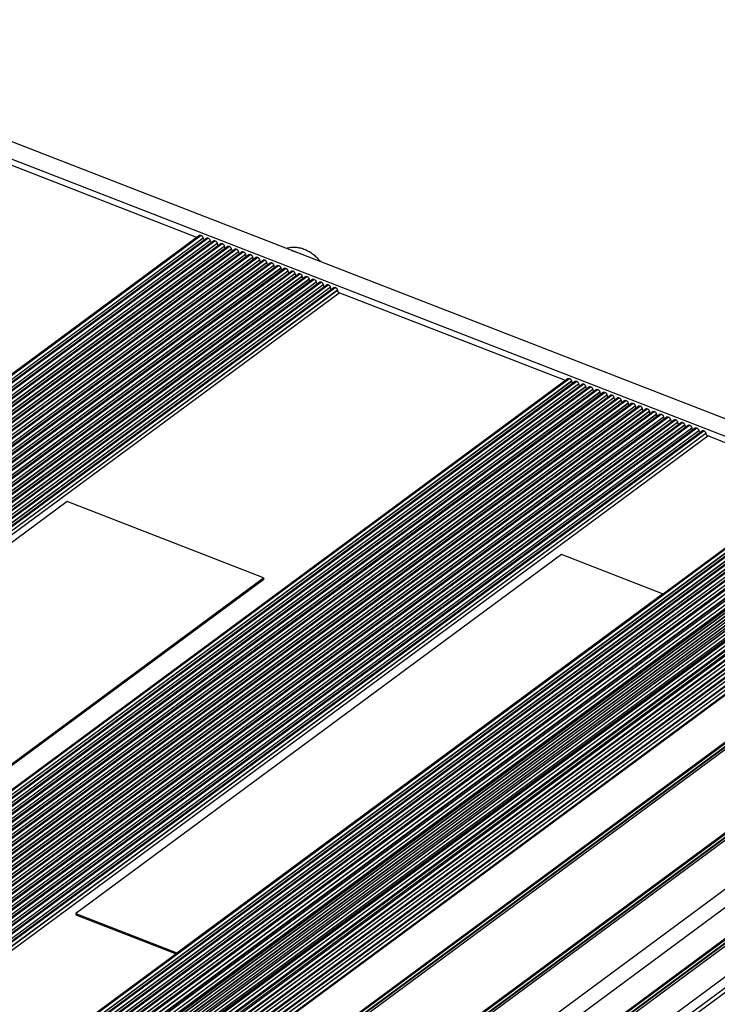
# Model space of a CAD drawing. Header units: inches. Extents: x 0 to 17, y 0 to 11.
# Tile 20 of 40: x 9.9 to 11.1, y 3.1 to 4.7. Entities that reach past the tile are written whole.
import ezdxf

# ---------------------------------------------------------------- set-up
doc = ezdxf.new("R2010")
doc.units = ezdxf.units.IN
doc.header["$LTSCALE"] = 0.935
doc.header["$MEASUREMENT"] = 0
doc.layers.get('0').update_dxf_attribs({"linetype": 'CONTINUOUS'})

msp = doc.modelspace()

# ---------------------------------------------------------------- linework, layer by layer
at = {"color": 7, "linetype": 'Continuous'}
for p, q in [((11.35772, 3.94628), (9.39859, 4.7072)), ((9.37298, 4.68829), (11.33212, 3.92737)), ((10.23403, 4.34307), (9.85552, 4.49008)), ((10.23884, 4.34663), (8.95038, 3.39522)), ((8.95142, 3.39481), (10.24055, 4.34671)), ((10.24114, 4.34648), (8.95201, 3.39458)), ((8.95754, 3.39243), (10.2442, 4.34251)), ((10.24429, 4.34186), (8.95817, 3.39219)), ((10.25067, 4.34203), (8.9622, 3.39062)), ((8.96325, 3.39022), (10.25238, 4.34211)), ((10.25297, 4.34188), (8.96384, 3.38999)), ((8.96937, 3.38784), (10.25603, 4.33792)), ((10.25612, 4.33727), (8.97, 3.38759)), ((10.2625, 4.33744), (8.97403, 3.38603)), ((8.97508, 3.38562), (10.26421, 4.33752)), ((10.2648, 4.33729), (8.97567, 3.38539)), ((8.98119, 3.38325), (10.26786, 4.33333)), ((10.26795, 4.33267), (8.98183, 3.383)), ((10.27433, 4.33285), (8.98586, 3.38143)), ((8.98691, 3.38103), (10.27603, 4.33293)), ((10.27663, 4.3327), (8.9875, 3.3808)), ((10.24055, 4.34671), (10.24114, 4.34648)), ((10.2442, 4.34251), (10.24429, 4.34186)), ((10.25238, 4.34211), (10.25297, 4.34188)), ((10.25603, 4.33792), (10.25612, 4.33727)), ((10.26421, 4.33752), (10.2648, 4.33729)), ((10.26786, 4.33333), (10.26795, 4.33267)), ((10.27603, 4.33293), (10.27663, 4.3327)), ((8.99302, 3.37865), (10.27969, 4.32873)), ((10.27978, 4.32808), (8.99366, 3.3784)), ((10.28616, 4.32825), (8.99769, 3.37684)), ((8.99874, 3.37643), (10.28786, 4.32833)), ((10.28845, 4.3281), (8.99933, 3.3762)), ((9.00485, 3.37406), (10.29151, 4.32414)), ((10.2916, 4.32349), (9.00549, 3.37381)), ((10.29799, 4.32366), (9.00952, 3.37224)), ((9.01057, 3.37184), (10.29969, 4.32374)), ((10.30028, 4.32351), (9.01116, 3.37161)), ((9.01668, 3.36946), (10.30334, 4.31954)), ((10.30343, 4.31889), (9.01732, 3.36922)), ((10.30981, 4.31906), (9.02135, 3.36765)), ((9.02239, 3.36724), (10.31152, 4.31914)), ((10.31211, 4.31891), (9.02299, 3.36701)), ((9.02851, 3.36487), (10.31517, 4.31495)), ((10.31526, 4.3143), (9.02915, 3.36462)), ((10.32164, 4.31447), (9.03318, 3.36306)), ((9.03422, 3.36265), (10.32335, 4.31455)), ((10.32394, 4.31432), (9.03481, 3.36242)), ((10.27969, 4.32873), (10.27978, 4.32808)), ((10.28786, 4.32833), (10.28845, 4.3281)), ((10.29151, 4.32414), (10.2916, 4.32349)), ((10.29969, 4.32374), (10.30028, 4.32351)), ((10.30334, 4.31954), (10.30343, 4.31889)), ((10.31152, 4.31914), (10.31211, 4.31891)), ((10.31517, 4.31495), (10.31526, 4.3143)), ((10.32335, 4.31455), (10.32394, 4.31432)), ((9.04034, 3.36027), (10.327, 4.31035)), ((10.32709, 4.3097), (9.04097, 3.36003)), ((10.33347, 4.30987), (9.04501, 3.35846)), ((9.04605, 3.35806), (10.33518, 4.30995)), ((10.33577, 4.30972), (9.04664, 3.35783)), ((9.05217, 3.35568), (10.33883, 4.30576)), ((10.33892, 4.30511), (9.0528, 3.35543)), ((10.3453, 4.30528), (9.05683, 3.35387)), ((9.05788, 3.35346), (10.34701, 4.30536)), ((10.3476, 4.30513), (9.05847, 3.35323)), ((9.064, 3.35109), (10.35066, 4.30117)), ((10.35075, 4.30051), (9.06463, 3.35084)), ((10.35713, 4.30069), (9.06866, 3.34927)), ((9.06971, 3.34887), (10.35883, 4.30077)), ((10.35943, 4.30054), (9.0703, 3.34864)), ((10.327, 4.31035), (10.32709, 4.3097)), ((10.33518, 4.30995), (10.33577, 4.30972)), ((10.33883, 4.30576), (10.33892, 4.30511)), ((10.34701, 4.30536), (10.3476, 4.30513)), ((10.35066, 4.30117), (10.35075, 4.30051)), ((10.35883, 4.30077), (10.35943, 4.30054)), ((9.07582, 3.34649), (10.36249, 4.29657)), ((10.36258, 4.29592), (9.07646, 3.34624)), ((10.36896, 4.29609), (9.08049, 3.34468)), ((9.08154, 3.34427), (10.37066, 4.29617)), ((10.37125, 4.29594), (9.08213, 3.34404)), ((9.08765, 3.3419), (10.37432, 4.29198)), ((10.3744, 4.29133), (9.08829, 3.34165)), ((10.38079, 4.2915), (9.09232, 3.34009)), ((9.09337, 3.33968), (10.38249, 4.29158)), ((10.38308, 4.29135), (9.09396, 3.33945)), ((9.09948, 3.3373), (10.38614, 4.28738)), ((10.38623, 4.28673), (9.10012, 3.33706)), ((10.39262, 4.2869), (9.10415, 3.33549)), ((9.10519, 3.33508), (10.39432, 4.28698)), ((10.39491, 4.28675), (9.10579, 3.33485)), ((9.11131, 3.33271), (10.39797, 4.28279)), ((10.39806, 4.28214), (9.11195, 3.33246)), ((10.40444, 4.28231), (9.11598, 3.3309)), ((9.11702, 3.33049), (10.40615, 4.28239)), ((10.40674, 4.28216), (9.11762, 3.33026)), ((10.36249, 4.29657), (10.36258, 4.29592)), ((10.37066, 4.29617), (10.37125, 4.29594)), ((10.37432, 4.29198), (10.3744, 4.29133)), ((10.38249, 4.29158), (10.38308, 4.29135)), ((10.38614, 4.28738), (10.38623, 4.28673)), ((10.39432, 4.28698), (10.39491, 4.28675)), ((10.39797, 4.28279), (10.39806, 4.28214)), ((10.40615, 4.28239), (10.40674, 4.28216)), ((9.12314, 3.32812), (10.4098, 4.27819)), ((10.40989, 4.27754), (9.12378, 3.32787)), ((10.41627, 4.27771), (9.12781, 3.3263)), ((9.12885, 3.3259), (10.41798, 4.27779)), ((10.41857, 4.27756), (9.12944, 3.32567)), ((9.13497, 3.32352), (10.42163, 4.2736)), ((10.42172, 4.27295), (9.1356, 3.32327)), ((10.4281, 4.27312), (9.13964, 3.32171)), ((9.14068, 3.3213), (10.42981, 4.2732)), ((10.4304, 4.27297), (9.14127, 3.32107)), ((9.1468, 3.31893), (10.43346, 4.26901)), ((10.43355, 4.26835), (9.14743, 3.31868)), ((10.43993, 4.26853), (9.15146, 3.31711)), ((9.15251, 3.31671), (10.44164, 4.26861)), ((10.44223, 4.26838), (9.1531, 3.31648)), ((10.4098, 4.27819), (10.40989, 4.27754)), ((10.41798, 4.27779), (10.41857, 4.27756)), ((10.42163, 4.2736), (10.42172, 4.27295)), ((10.42981, 4.2732), (10.4304, 4.27297)), ((10.43346, 4.26901), (10.43355, 4.26835)), ((10.44164, 4.26861), (10.44223, 4.26838)), ((9.15863, 3.31433), (10.44529, 4.26441)), ((10.44538, 4.26376), (9.15926, 3.31409)), ((10.45176, 4.26393), (9.16329, 3.31252)), ((9.16434, 3.31211), (10.45346, 4.26401)), ((10.45406, 4.26378), (9.16493, 3.31188)), ((9.17045, 3.30974), (10.45712, 4.25982)), ((10.45721, 4.25917), (9.17109, 3.30949)), ((10.46359, 4.25934), (9.17512, 3.30793)), ((9.17617, 3.30752), (10.46529, 4.25942)), ((10.46588, 4.25919), (9.17676, 3.30729)), ((9.18228, 3.30514), (10.46895, 4.25522)), ((10.46903, 4.25457), (9.18292, 3.3049)), ((9.18844, 3.30275), (10.4721, 4.25061)), ((10.44529, 4.26441), (10.44538, 4.26376)), ((10.45346, 4.26401), (10.45406, 4.26378)), ((10.45712, 4.25982), (10.45721, 4.25917)), ((10.46529, 4.25942), (10.46588, 4.25919)), ((10.46895, 4.25522), (10.46903, 4.25457)), ((10.8506, 4.1036), (10.4721, 4.25061)), ((10.85541, 4.10715), (9.56695, 3.15574)), ((9.56799, 3.15533), (10.85712, 4.10723)), ((10.85771, 4.107), (9.56858, 3.15511)), ((9.57411, 3.15296), (10.86077, 4.10304)), ((10.86086, 4.10239), (9.57475, 3.15271)), ((10.86724, 4.10256), (9.57878, 3.15115)), ((9.57982, 3.15074), (10.86895, 4.10264)), ((10.86954, 4.10241), (9.58041, 3.15051)), ((10.85712, 4.10723), (10.85771, 4.107)), ((10.86077, 4.10304), (10.86086, 4.10239)), ((10.86895, 4.10264), (10.86954, 4.10241)), ((9.58594, 3.14837), (10.8726, 4.09844)), ((10.87269, 4.09779), (9.58657, 3.14812)), ((10.87907, 4.09796), (9.5906, 3.14655)), ((9.59165, 3.14615), (10.88078, 4.09804)), ((10.88137, 4.09782), (9.59224, 3.14592)), ((9.59777, 3.14377), (10.88443, 4.09385)), ((10.88452, 4.0932), (9.5984, 3.14352)), ((10.8909, 4.09337), (9.60243, 3.14196)), ((9.60348, 3.14155), (10.89261, 4.09345)), ((10.8932, 4.09322), (9.60407, 3.14132)), ((9.6096, 3.13918), (10.89626, 4.08926)), ((10.89635, 4.08861), (9.61023, 3.13893)), ((10.90273, 4.08878), (9.61426, 3.13736)), ((9.61531, 3.13696), (10.90443, 4.08886)), ((10.90503, 4.08863), (9.6159, 3.13673)), ((9.62142, 3.13458), (10.90809, 4.08466)), ((10.90818, 4.08401), (9.62206, 3.13434)), ((10.91456, 4.08418), (9.62609, 3.13277)), ((9.62714, 3.13236), (10.91626, 4.08426)), ((10.91685, 4.08403), (9.62773, 3.13213)), ((10.8726, 4.09844), (10.87269, 4.09779)), ((10.88078, 4.09804), (10.88137, 4.09782)), ((10.88443, 4.09385), (10.88452, 4.0932)), ((10.89261, 4.09345), (10.8932, 4.09322)), ((10.89626, 4.08926), (10.89635, 4.08861)), ((10.90443, 4.08886), (10.90503, 4.08863)), ((10.90809, 4.08466), (10.90818, 4.08401)), ((10.91626, 4.08426), (10.91685, 4.08403)), ((9.63325, 3.12999), (10.91992, 4.08007)), ((10.92, 4.07942), (9.63389, 3.12974)), ((10.92639, 4.07959), (9.63792, 3.12818)), ((9.63897, 3.12777), (10.92809, 4.07967)), ((10.92868, 4.07944), (9.63956, 3.12754)), ((9.64508, 3.12539), (10.93174, 4.07547)), ((10.93183, 4.07482), (9.64572, 3.12515)), ((10.93822, 4.07499), (9.64975, 3.12358)), ((9.65079, 3.12318), (10.93992, 4.07507)), ((10.94051, 4.07484), (9.65139, 3.12295)), ((9.65691, 3.1208), (10.94357, 4.07088)), ((10.94366, 4.07023), (9.65755, 3.12055)), ((10.95004, 4.0704), (9.66158, 3.11899)), ((9.66262, 3.11858), (10.95175, 4.07048)), ((10.95234, 4.07025), (9.66321, 3.11835)), ((10.91992, 4.08007), (10.92, 4.07942)), ((10.92809, 4.07967), (10.92868, 4.07944)), ((10.93174, 4.07547), (10.93183, 4.07482)), ((10.93992, 4.07507), (10.94051, 4.07484)), ((10.94357, 4.07088), (10.94366, 4.07023)), ((10.95175, 4.07048), (10.95234, 4.07025)), ((9.66874, 3.11621), (10.9554, 4.06629)), ((10.95549, 4.06563), (9.66938, 3.11596)), ((10.96187, 4.0658), (9.67341, 3.11439)), ((9.67445, 3.11399), (10.96358, 4.06589)), ((10.96417, 4.06566), (9.67504, 3.11376)), ((9.68057, 3.11161), (10.96723, 4.06169)), ((10.96732, 4.06104), (9.6812, 3.11136)), ((10.9737, 4.06121), (9.68523, 3.1098)), ((9.68628, 3.10939), (10.97541, 4.06129)), ((10.976, 4.06106), (9.68687, 3.10916)), ((9.6924, 3.10702), (10.97906, 4.0571)), ((10.97915, 4.05645), (9.69303, 3.10677)), ((10.98553, 4.05662), (9.69706, 3.1052)), ((9.69811, 3.1048), (10.98724, 4.0567)), ((10.98783, 4.05647), (9.6987, 3.10457)), ((9.70423, 3.10242), (10.99089, 4.0525)), ((10.99098, 4.05185), (9.70486, 3.10218)), ((10.99736, 4.05202), (9.70889, 3.10061)), ((9.70994, 3.1002), (10.99906, 4.0521)), ((10.99966, 4.05187), (9.71053, 3.09997)), ((10.9554, 4.06629), (10.95549, 4.06563)), ((10.96358, 4.06589), (10.96417, 4.06566)), ((10.96723, 4.06169), (10.96732, 4.06104)), ((10.97541, 4.06129), (10.976, 4.06106)), ((10.97906, 4.0571), (10.97915, 4.05645)), ((10.98724, 4.0567), (10.98783, 4.05647)), ((10.99089, 4.0525), (10.99098, 4.05185)), ((10.99906, 4.0521), (10.99966, 4.05187)), ((9.71605, 3.09783), (11.00272, 4.04791)), ((11.00281, 4.04726), (9.71669, 3.09758)), ((11.00919, 4.04743), (9.72072, 3.09602)), ((9.72177, 3.09561), (11.01089, 4.04751)), ((11.01148, 4.04728), (9.72236, 3.09538)), ((9.72788, 3.09323), (11.01455, 4.04331)), ((11.01463, 4.04266), (9.72852, 3.09299)), ((11.02102, 4.04283), (9.73255, 3.09142)), ((9.7336, 3.09102), (11.02272, 4.04291)), ((11.02331, 4.04268), (9.73419, 3.09079)), ((9.73971, 3.08864), (11.02637, 4.03872)), ((11.02646, 4.03807), (9.74035, 3.08839)), ((11.03285, 4.03824), (9.74438, 3.08683)), ((9.74542, 3.08642), (11.03455, 4.03832)), ((11.03514, 4.03809), (9.74602, 3.08619)), ((9.75154, 3.08405), (11.0382, 4.03413)), ((11.00272, 4.04791), (11.00281, 4.04726)), ((11.01089, 4.04751), (11.01148, 4.04728)), ((11.01455, 4.04331), (11.01463, 4.04266)), ((11.02272, 4.04291), (11.02331, 4.04268)), ((11.02637, 4.03872), (11.02646, 4.03807)), ((11.03455, 4.03832), (11.03514, 4.03809)), ((11.0382, 4.03413), (11.03829, 4.03347)), ((11.03829, 4.03347), (9.75218, 3.0838)), ((11.04467, 4.03365), (9.75621, 3.08223)), ((9.75725, 3.08183), (11.04638, 4.03373)), ((11.04697, 4.0335), (9.75784, 3.0816)), ((9.76337, 3.07945), (11.05003, 4.02953)), ((11.05012, 4.02888), (9.76401, 3.0792)), ((11.0565, 4.02905), (9.76804, 3.07764)), ((9.76908, 3.07723), (11.05821, 4.02913)), ((11.0588, 4.0289), (9.76967, 3.077)), ((9.7752, 3.07486), (11.06186, 4.02494)), ((11.06195, 4.02429), (9.77583, 3.07461)), ((11.06833, 4.02446), (9.77986, 3.07304)), ((9.78091, 3.07264), (11.07004, 4.02454)), ((11.07063, 4.02431), (9.7815, 3.07241)), ((9.78703, 3.07026), (11.07369, 4.02034)), ((11.07378, 4.01969), (9.78766, 3.07002)), ((11.08016, 4.01986), (9.79169, 3.06845)), ((9.79274, 3.06804), (11.08187, 4.01994)), ((11.08246, 4.01971), (9.79333, 3.06781)), ((11.04638, 4.03373), (11.04697, 4.0335)), ((11.05003, 4.02953), (11.05012, 4.02888)), ((11.05821, 4.02913), (11.0588, 4.0289)), ((11.06186, 4.02494), (11.06195, 4.02429)), ((11.07004, 4.02454), (11.07063, 4.02431)), ((11.07369, 4.02034), (11.07378, 4.01969)), ((11.08187, 4.01994), (11.08246, 4.01971)), ((9.79885, 3.06567), (11.08552, 4.01575)), ((11.08561, 4.0151), (9.79949, 3.06542)), ((9.80502, 3.06328), (11.08867, 4.01113)), ((11.08552, 4.01575), (11.08561, 4.0151)), ((11.2744, 3.939), (11.08867, 4.01113)), ((11.27921, 3.94255), (9.99074, 2.99114)), ((9.99179, 2.99073), (11.28092, 3.94263)), ((11.28151, 3.9424), (9.99238, 2.9905)), ((9.99791, 2.98836), (11.28457, 3.93844)), ((11.28466, 3.93779), (9.99854, 2.98811)), ((11.29104, 3.93796), (10.00257, 2.98655)), ((10.00362, 2.98614), (11.29274, 3.93804)), ((11.29334, 3.93781), (10.00421, 2.98591)), ((10.00973, 2.98376), (11.2964, 3.93384)), ((11.29649, 3.93319), (10.01037, 2.98352)), ((11.30287, 3.93336), (10.0144, 2.98195)), ((10.01545, 2.98155), (11.30457, 3.93344)), ((11.30516, 3.93321), (10.01604, 2.98132)), ((10.02156, 2.97917), (11.30823, 3.92925)), ((11.30831, 3.9286), (10.0222, 2.97892)), ((11.3147, 3.92877), (10.02623, 2.97736)), ((10.02728, 2.97695), (11.3164, 3.92885)), ((11.31699, 3.92862), (10.02787, 2.97672)), ((10.03339, 2.97458), (11.32005, 3.92466)), ((11.32014, 3.924), (10.03403, 2.97433)), ((11.32652, 3.92417), (10.03806, 2.97276)), ((10.039, 2.97228), (11.32823, 3.92426)), ((11.32882, 3.92403), (10.03961, 2.97206)), ((10.04454, 2.96948), (11.33188, 3.92006)), ((11.33197, 3.91939), (10.04513, 2.96917)), ((11.33868, 3.91888), (10.04946, 2.96691)), ((10.05079, 2.96621), (11.3408, 3.91877)), ((11.34139, 3.91844), (10.05139, 2.96589)), ((10.05595, 2.96307), (11.34408, 3.91423)), ((11.34407, 3.9133), (10.05655, 2.96259)), ((10.06033, 2.95959), (11.34645, 3.90927)), ((11.34726, 3.90873), (10.06107, 2.959)), ((11.35096, 3.91075), (10.06153, 2.95863)), ((10.0632, 2.9573), (11.35371, 3.91021)), ((11.35429, 3.90975), (10.06378, 2.95684)), ((10.06759, 2.95381), (11.35625, 3.90537)), ((11.35603, 3.90458), (10.068, 2.95348)), ((10.01684, 3.90132), (9.529, 3.5411)), ((10.34546, 3.77369), (10.01684, 3.90132)), ((10.07113, 2.95042), (11.35771, 3.90043)), ((11.35848, 3.89973), (10.07182, 2.94965)), ((11.36254, 3.90008), (10.07326, 2.94807)), ((10.07519, 2.94593), (11.36589, 3.89899)), ((11.36642, 3.89842), (10.07571, 2.94535)), ((10.07851, 2.94226), (11.36756, 3.8941)), ((11.36714, 3.8935), (10.07866, 2.94208)), ((10.0812, 2.93928), (11.36802, 3.88947)), ((11.36869, 3.88864), (10.08192, 2.93848)), ((11.37286, 3.88753), (10.08393, 2.93577)), ((10.08596, 2.93267), (11.37666, 3.88572)), ((11.37711, 3.88508), (10.0864, 2.93201)), ((10.08825, 2.92918), (11.37735, 3.88107)), ((10.08985, 2.92674), (11.37679, 3.87701)), ((11.37733, 3.8761), (10.09043, 2.92585)), ((10.09264, 2.92249), (11.38089, 3.87374)), ((11.38164, 3.87387), (10.09283, 2.9222)), ((10.09491, 2.91827), (11.38539, 3.87117)), ((11.38573, 3.87048), (10.09522, 2.91756)), ((11.38564, 3.86725), (10.09629, 2.91519)), ((10.09693, 2.91374), (11.38351, 3.86376)), ((11.3839, 3.86282), (10.09734, 2.91282)), ((10.09922, 2.90863), (11.38726, 3.85972)), ((11.38811, 3.8596), (10.09947, 2.90806)), ((10.1015, 2.90354), (11.3916, 3.85616)), ((11.39182, 3.85547), (10.10178, 2.9029)), ((11.39141, 3.85298), (10.10224, 2.90104)), ((10.10307, 2.89764), (11.38855, 3.84685)), ((11.39186, 3.84557), (10.10384, 2.89449)), ((10.10513, 2.88922), (11.39492, 3.84161)), ((11.39501, 3.84095), (10.10528, 2.88861)), ((11.39445, 3.83914), (10.10557, 2.88742)), ((10.10643, 2.88273), (11.39304, 3.83277)), ((11.39364, 3.83254), (10.10651, 2.88212)), ((10.10728, 2.87647), (11.3967, 3.82858)), ((11.39678, 3.82793), (10.10737, 2.87582)), ((11.39623, 3.82611), (10.10754, 2.87454)), ((10.84424, 3.81276), (10.03117, 3.21238)), ((10.1082, 2.8697), (11.39482, 3.81975)), ((11.39541, 3.81952), (10.10829, 2.8691)), ((10.10906, 2.86344), (11.39847, 3.81555)), ((11.39856, 3.8149), (10.10915, 2.86279)), ((11.398, 3.81309), (10.10932, 2.86151)), ((10.10998, 2.85668), (11.3966, 3.80672)), ((11.39719, 3.80649), (10.11006, 2.85607)), ((11.01325, 3.74712), (10.84424, 3.81276)), ((10.11083, 2.85042), (11.40025, 3.80253)), ((11.40034, 3.80188), (10.11092, 2.84976)), ((11.39978, 3.80006), (10.1111, 2.84849)), ((10.11176, 2.84365), (11.39837, 3.7937)), ((11.39896, 3.79347), (10.11184, 2.84304)), ((10.11261, 2.83739), (11.40202, 3.7895)), ((11.40211, 3.78885), (10.1127, 2.83674)), ((11.40156, 3.78703), (10.11287, 2.83546)), ((9.85762, 3.41346), (10.34546, 3.77369)), ((9.8579, 3.4114), (10.34574, 3.77162)), ((10.34546, 3.77369), (10.34574, 3.77162)), ((10.20018, 3.14674), (11.01325, 3.74712)), ((11.01325, 3.74712), (11.01337, 3.74625)), ((11.42572, 3.57463), (10.14139, 2.62628)), ((10.29928, 2.89311), (11.22021, 3.57313)), ((11.22108, 3.57532), (10.29952, 2.89484)), ((10.14159, 2.62486), (11.42517, 3.57267)), ((10.14222, 2.6202), (11.42517, 3.56753)), ((11.42602, 3.56643), (10.14244, 2.61863)), ((10.14287, 2.61544), (11.4272, 3.56379)), ((10.29935, 2.88802), (11.22014, 3.56794)), ((11.22106, 3.56689), (10.30013, 2.88687)), ((10.301, 2.884), (11.22255, 3.56448)), ((10.15354, 2.54158), (11.43396, 3.48706)), ((10.1734, 2.5254), (11.45382, 3.47087)), ((10.19273, 2.40563), (11.47316, 3.3511)), ((11.47635, 3.34529), (10.19592, 2.39981)), ((11.26489, 3.27908), (10.382, 2.62716)), ((10.38277, 2.62616), (11.26499, 3.2776)), ((11.265, 3.27754), (10.3828, 2.62612)), ((10.38515, 2.62278), (11.26542, 3.27279)), ((11.26574, 3.27129), (10.38583, 2.62156)), ((10.38721, 2.61907), (11.26637, 3.26825)), ((11.30468, 3.24461), (10.38476, 2.56533)), ((10.03117, 3.21238), (10.20018, 3.14674)), ((10.03117, 3.21238), (10.03146, 3.21031)), ((10.03146, 3.21031), (10.19928, 3.14513)), ((10.20018, 3.14674), (10.20029, 3.14587))]:
    msp.add_line(p, q, dxfattribs=at)
for points, knots in [([(10.23884, 4.34663), (10.23895, 4.34671), (10.23919, 4.34683), (10.23962, 4.3469), (10.24008, 4.34686), (10.24039, 4.34677), (10.24055, 4.34671)], [0, 0, 0, 0, 0.221159, 0.4567846, 0.7156107, 1, 1, 1, 1]), ([(10.24114, 4.34648), (10.24152, 4.34633), (10.24226, 4.34587), (10.24318, 4.34492), (10.24387, 4.34377), (10.24414, 4.34293), (10.2442, 4.34251)], [0, 0, 0, 0, 0.2340705, 0.4954925, 0.7593908, 1, 1, 1, 1]), ([(10.24429, 4.34186), (10.24433, 4.34158), (10.24449, 4.34098), (10.24502, 4.33985), (10.24564, 4.33908), (10.24613, 4.33866)], [0, 0, 0, 0, 0.2310048, 0.4836994, 1, 1, 1, 1]), ([(10.25067, 4.34203), (10.25077, 4.34211), (10.25102, 4.34224), (10.25144, 4.34231), (10.25191, 4.34227), (10.25222, 4.34218), (10.25238, 4.34211)], [0, 0, 0, 0, 0.221159, 0.4567846, 0.7156107, 1, 1, 1, 1]), ([(10.25297, 4.34188), (10.25335, 4.34174), (10.25409, 4.34128), (10.25501, 4.34032), (10.2557, 4.33918), (10.25597, 4.33833), (10.25603, 4.33792)], [0, 0, 0, 0, 0.2340705, 0.4954925, 0.7593908, 1, 1, 1, 1]), ([(10.25612, 4.33727), (10.25616, 4.33698), (10.25631, 4.33639), (10.25685, 4.33525), (10.25747, 4.33449), (10.25796, 4.33406)], [0, 0, 0, 0, 0.2310048, 0.4836994, 1, 1, 1, 1]), ([(10.2625, 4.33744), (10.2626, 4.33752), (10.26285, 4.33764), (10.26327, 4.33771), (10.26374, 4.33767), (10.26405, 4.33758), (10.26421, 4.33752)], [0, 0, 0, 0, 0.221159, 0.4567846, 0.7156107, 1, 1, 1, 1]), ([(10.2648, 4.33729), (10.26517, 4.33714), (10.26592, 4.33668), (10.26684, 4.33573), (10.26753, 4.33458), (10.2678, 4.33374), (10.26786, 4.33333)], [0, 0, 0, 0, 0.2340705, 0.4954925, 0.7593908, 1, 1, 1, 1]), ([(10.26795, 4.33267), (10.26799, 4.33239), (10.26814, 4.3318), (10.26868, 4.33066), (10.2693, 4.32989), (10.26979, 4.32947)], [0, 0, 0, 0, 0.2310048, 0.4836994, 1, 1, 1, 1]), ([(10.27433, 4.33284), (10.27443, 4.33292), (10.27468, 4.33305), (10.2751, 4.33312), (10.27557, 4.33308), (10.27588, 4.33299), (10.27603, 4.33293)], [0, 0, 0, 0, 0.221159, 0.4567846, 0.7156107, 1, 1, 1, 1]), ([(10.27663, 4.3327), (10.277, 4.33255), (10.27774, 4.33209), (10.27867, 4.33113), (10.27936, 4.32999), (10.27963, 4.32914), (10.27969, 4.32873)], [0, 0, 0, 0, 0.2340705, 0.4954925, 0.7593908, 1, 1, 1, 1]), ([(10.27978, 4.32808), (10.27981, 4.32779), (10.27997, 4.3272), (10.28051, 4.32606), (10.28113, 4.3253), (10.28162, 4.32487)], [0, 0, 0, 0, 0.2310048, 0.4836994, 1, 1, 1, 1]), ([(10.28616, 4.32825), (10.28626, 4.32833), (10.28651, 4.32845), (10.28693, 4.32852), (10.28739, 4.32848), (10.28771, 4.32839), (10.28786, 4.32833)], [0, 0, 0, 0, 0.221159, 0.4567846, 0.7156107, 1, 1, 1, 1]), ([(10.28845, 4.3281), (10.28883, 4.32795), (10.28957, 4.32749), (10.2905, 4.32654), (10.29119, 4.3254), (10.29146, 4.32455), (10.29151, 4.32414)], [0, 0, 0, 0, 0.2340705, 0.4954925, 0.7593908, 1, 1, 1, 1]), ([(10.2916, 4.32349), (10.29164, 4.3232), (10.2918, 4.32261), (10.29233, 4.32147), (10.29296, 4.3207), (10.29345, 4.32028)], [0, 0, 0, 0, 0.2310048, 0.4836994, 1, 1, 1, 1]), ([(10.29798, 4.32366), (10.29809, 4.32373), (10.29834, 4.32386), (10.29876, 4.32393), (10.29922, 4.32389), (10.29953, 4.3238), (10.29969, 4.32374)], [0, 0, 0, 0, 0.221159, 0.4567846, 0.7156107, 1, 1, 1, 1]), ([(10.30028, 4.32351), (10.30066, 4.32336), (10.3014, 4.3229), (10.30233, 4.32195), (10.30302, 4.3208), (10.30329, 4.31996), (10.30334, 4.31954)], [0, 0, 0, 0, 0.2340705, 0.4954925, 0.7593908, 1, 1, 1, 1]), ([(10.30343, 4.31889), (10.30347, 4.3186), (10.30363, 4.31801), (10.30416, 4.31688), (10.30479, 4.31611), (10.30528, 4.31569)], [0, 0, 0, 0, 0.2310048, 0.4836994, 1, 1, 1, 1]), ([(10.30981, 4.31906), (10.30992, 4.31914), (10.31016, 4.31927), (10.31059, 4.31934), (10.31105, 4.3193), (10.31136, 4.3192), (10.31152, 4.31914)], [0, 0, 0, 0, 0.221159, 0.4567846, 0.7156107, 1, 1, 1, 1]), ([(10.31211, 4.31891), (10.31249, 4.31877), (10.31323, 4.3183), (10.31415, 4.31735), (10.31485, 4.31621), (10.31512, 4.31536), (10.31517, 4.31495)], [0, 0, 0, 0, 0.2340705, 0.4954925, 0.7593908, 1, 1, 1, 1]), ([(10.31526, 4.3143), (10.3153, 4.31401), (10.31546, 4.31342), (10.31599, 4.31228), (10.31661, 4.31152), (10.3171, 4.31109)], [0, 0, 0, 0, 0.2310048, 0.4836994, 1, 1, 1, 1]), ([(10.32164, 4.31447), (10.32175, 4.31455), (10.32199, 4.31467), (10.32242, 4.31474), (10.32288, 4.3147), (10.32319, 4.31461), (10.32335, 4.31455)], [0, 0, 0, 0, 0.221159, 0.4567846, 0.7156107, 1, 1, 1, 1]), ([(10.32394, 4.31432), (10.32432, 4.31417), (10.32506, 4.31371), (10.32598, 4.31276), (10.32668, 4.31161), (10.32694, 4.31077), (10.327, 4.31035)], [0, 0, 0, 0, 0.2340705, 0.4954925, 0.7593908, 1, 1, 1, 1]), ([(10.38302, 4.32488), (10.38431, 4.32528), (10.38695, 4.32597), (10.39098, 4.32663), (10.39504, 4.32691), (10.39844, 4.32684), (10.40114, 4.3266), (10.40382, 4.32625), (10.40715, 4.32559), (10.41106, 4.32447), (10.41487, 4.32305), (10.41858, 4.32133), (10.42336, 4.31867), (10.42788, 4.31551), (10.43206, 4.31191), (10.43605, 4.30802), (10.43876, 4.30483), (10.44043, 4.30259)], [0, 0, 0, 0, 0.0621523, 0.1242353, 0.186241, 0.2481804, 0.2791381, 0.3100884, 0.371959, 0.433852, 0.4958304, 0.5579597, 0.6203109, 0.745788, 0.8090202, 0.8725227, 1, 1, 1, 1]), ([(10.39219, 4.32139), (10.39382, 4.32096), (10.39627, 4.32016), (10.39948, 4.31881), (10.40109, 4.31803), (10.4019, 4.31762)], [0, 0, 0, 0, 0.485123, 0.738957, 1, 1, 1, 1]), ([(10.32709, 4.3097), (10.32713, 4.30942), (10.32729, 4.30882), (10.32782, 4.30769), (10.32844, 4.30692), (10.32893, 4.3065)], [0, 0, 0, 0, 0.2310048, 0.4836994, 1, 1, 1, 1]), ([(10.33347, 4.30987), (10.33358, 4.30995), (10.33382, 4.31008), (10.33425, 4.31015), (10.33471, 4.31011), (10.33502, 4.31002), (10.33518, 4.30995)], [0, 0, 0, 0, 0.221159, 0.4567846, 0.7156107, 1, 1, 1, 1]), ([(10.33577, 4.30972), (10.33615, 4.30958), (10.33689, 4.30912), (10.33781, 4.30816), (10.3385, 4.30702), (10.33877, 4.30617), (10.33883, 4.30576)], [0, 0, 0, 0, 0.2340705, 0.4954925, 0.7593908, 1, 1, 1, 1]), ([(10.33892, 4.30511), (10.33896, 4.30482), (10.33912, 4.30423), (10.33965, 4.30309), (10.34027, 4.30233), (10.34076, 4.3019)], [0, 0, 0, 0, 0.2310048, 0.4836994, 1, 1, 1, 1]), ([(10.3453, 4.30528), (10.3454, 4.30536), (10.34565, 4.30548), (10.34607, 4.30555), (10.34654, 4.30551), (10.34685, 4.30542), (10.34701, 4.30536)], [0, 0, 0, 0, 0.221159, 0.4567846, 0.7156107, 1, 1, 1, 1]), ([(10.3476, 4.30513), (10.34798, 4.30498), (10.34872, 4.30452), (10.34964, 4.30357), (10.35033, 4.30242), (10.3506, 4.30158), (10.35066, 4.30117)], [0, 0, 0, 0, 0.2340705, 0.4954925, 0.7593908, 1, 1, 1, 1]), ([(10.35075, 4.30051), (10.35079, 4.30023), (10.35094, 4.29964), (10.35148, 4.2985), (10.3521, 4.29773), (10.35259, 4.29731)], [0, 0, 0, 0, 0.2310048, 0.4836994, 1, 1, 1, 1]), ([(10.35713, 4.30068), (10.35723, 4.30076), (10.35748, 4.30089), (10.3579, 4.30096), (10.35837, 4.30092), (10.35868, 4.30083), (10.35883, 4.30077)], [0, 0, 0, 0, 0.221159, 0.4567846, 0.7156107, 1, 1, 1, 1]), ([(10.35943, 4.30054), (10.3598, 4.30039), (10.36055, 4.29993), (10.36147, 4.29897), (10.36216, 4.29783), (10.36243, 4.29698), (10.36249, 4.29657)], [0, 0, 0, 0, 0.2340705, 0.4954925, 0.7593908, 1, 1, 1, 1]), ([(10.36258, 4.29592), (10.36262, 4.29563), (10.36277, 4.29504), (10.36331, 4.2939), (10.36393, 4.29314), (10.36442, 4.29272)], [0, 0, 0, 0, 0.2310048, 0.4836994, 1, 1, 1, 1]), ([(10.36896, 4.29609), (10.36906, 4.29617), (10.36931, 4.29629), (10.36973, 4.29636), (10.3702, 4.29632), (10.37051, 4.29623), (10.37066, 4.29617)], [0, 0, 0, 0, 0.221159, 0.4567846, 0.7156107, 1, 1, 1, 1]), ([(10.37125, 4.29594), (10.37163, 4.2958), (10.37237, 4.29533), (10.3733, 4.29438), (10.37399, 4.29324), (10.37426, 4.29239), (10.37432, 4.29198)], [0, 0, 0, 0, 0.2340705, 0.4954925, 0.7593908, 1, 1, 1, 1]), ([(10.3744, 4.29133), (10.37444, 4.29104), (10.3746, 4.29045), (10.37513, 4.28931), (10.37576, 4.28854), (10.37625, 4.28812)], [0, 0, 0, 0, 0.2310048, 0.4836994, 1, 1, 1, 1]), ([(10.38079, 4.2915), (10.38089, 4.29157), (10.38114, 4.2917), (10.38156, 4.29177), (10.38202, 4.29173), (10.38234, 4.29164), (10.38249, 4.29158)], [0, 0, 0, 0, 0.221159, 0.4567846, 0.7156107, 1, 1, 1, 1]), ([(10.38308, 4.29135), (10.38346, 4.2912), (10.3842, 4.29074), (10.38513, 4.28979), (10.38582, 4.28864), (10.38609, 4.2878), (10.38614, 4.28738)], [0, 0, 0, 0, 0.2340705, 0.4954925, 0.7593908, 1, 1, 1, 1]), ([(10.38623, 4.28673), (10.38627, 4.28644), (10.38643, 4.28585), (10.38696, 4.28472), (10.38759, 4.28395), (10.38808, 4.28353)], [0, 0, 0, 0, 0.2310048, 0.4836994, 1, 1, 1, 1]), ([(10.39261, 4.2869), (10.39272, 4.28698), (10.39297, 4.28711), (10.39339, 4.28718), (10.39385, 4.28714), (10.39416, 4.28704), (10.39432, 4.28698)], [0, 0, 0, 0, 0.221159, 0.4567846, 0.7156107, 1, 1, 1, 1]), ([(10.39491, 4.28675), (10.39529, 4.28661), (10.39603, 4.28614), (10.39695, 4.28519), (10.39765, 4.28405), (10.39792, 4.2832), (10.39797, 4.28279)], [0, 0, 0, 0, 0.2340705, 0.4954925, 0.7593908, 1, 1, 1, 1]), ([(10.39806, 4.28214), (10.3981, 4.28185), (10.39826, 4.28126), (10.39879, 4.28012), (10.39942, 4.27936), (10.39991, 4.27893)], [0, 0, 0, 0, 0.2310048, 0.4836994, 1, 1, 1, 1]), ([(10.40444, 4.28231), (10.40455, 4.28239), (10.40479, 4.28251), (10.40522, 4.28258), (10.40568, 4.28254), (10.40599, 4.28245), (10.40615, 4.28239)], [0, 0, 0, 0, 0.221159, 0.4567846, 0.7156107, 1, 1, 1, 1]), ([(10.40674, 4.28216), (10.40712, 4.28201), (10.40786, 4.28155), (10.40878, 4.2806), (10.40948, 4.27945), (10.40975, 4.27861), (10.4098, 4.27819)], [0, 0, 0, 0, 0.2340705, 0.4954925, 0.7593908, 1, 1, 1, 1]), ([(10.40989, 4.27754), (10.40993, 4.27726), (10.41009, 4.27667), (10.41062, 4.27553), (10.41124, 4.27476), (10.41173, 4.27434)], [0, 0, 0, 0, 0.2310048, 0.4836994, 1, 1, 1, 1]), ([(10.41627, 4.27771), (10.41638, 4.27779), (10.41662, 4.27792), (10.41705, 4.27799), (10.41751, 4.27795), (10.41782, 4.27786), (10.41798, 4.27779)], [0, 0, 0, 0, 0.221159, 0.4567846, 0.7156107, 1, 1, 1, 1]), ([(10.41857, 4.27756), (10.41895, 4.27742), (10.41969, 4.27696), (10.42061, 4.276), (10.4213, 4.27486), (10.42157, 4.27401), (10.42163, 4.2736)], [0, 0, 0, 0, 0.2340705, 0.4954925, 0.7593908, 1, 1, 1, 1]), ([(10.42172, 4.27295), (10.42176, 4.27266), (10.42192, 4.27207), (10.42245, 4.27093), (10.42307, 4.27017), (10.42356, 4.26974)], [0, 0, 0, 0, 0.2310048, 0.4836994, 1, 1, 1, 1]), ([(10.4281, 4.27312), (10.42821, 4.2732), (10.42845, 4.27332), (10.42888, 4.27339), (10.42934, 4.27335), (10.42965, 4.27326), (10.42981, 4.2732)], [0, 0, 0, 0, 0.221159, 0.4567846, 0.7156107, 1, 1, 1, 1]), ([(10.4304, 4.27297), (10.43078, 4.27282), (10.43152, 4.27236), (10.43244, 4.27141), (10.43313, 4.27027), (10.4334, 4.26942), (10.43346, 4.26901)], [0, 0, 0, 0, 0.2340705, 0.4954925, 0.7593908, 1, 1, 1, 1]), ([(10.43355, 4.26835), (10.43359, 4.26807), (10.43374, 4.26748), (10.43428, 4.26634), (10.4349, 4.26557), (10.43539, 4.26515)], [0, 0, 0, 0, 0.2310048, 0.4836994, 1, 1, 1, 1]), ([(10.43993, 4.26852), (10.44003, 4.2686), (10.44028, 4.26873), (10.4407, 4.2688), (10.44117, 4.26876), (10.44148, 4.26867), (10.44164, 4.26861)], [0, 0, 0, 0, 0.221159, 0.4567846, 0.7156107, 1, 1, 1, 1]), ([(10.44223, 4.26838), (10.44261, 4.26823), (10.44335, 4.26777), (10.44427, 4.26682), (10.44496, 4.26567), (10.44523, 4.26482), (10.44529, 4.26441)], [0, 0, 0, 0, 0.2340705, 0.4954925, 0.7593908, 1, 1, 1, 1]), ([(10.44538, 4.26376), (10.44542, 4.26347), (10.44557, 4.26288), (10.44611, 4.26175), (10.44673, 4.26098), (10.44722, 4.26056)], [0, 0, 0, 0, 0.2310048, 0.4836994, 1, 1, 1, 1]), ([(10.45176, 4.26393), (10.45186, 4.26401), (10.45211, 4.26413), (10.45253, 4.2642), (10.453, 4.26416), (10.45331, 4.26407), (10.45346, 4.26401)], [0, 0, 0, 0, 0.221159, 0.4567846, 0.7156107, 1, 1, 1, 1]), ([(10.45406, 4.26378), (10.45443, 4.26364), (10.45518, 4.26317), (10.4561, 4.26222), (10.45679, 4.26108), (10.45706, 4.26023), (10.45712, 4.25982)], [0, 0, 0, 0, 0.2340705, 0.4954925, 0.7593908, 1, 1, 1, 1]), ([(10.45721, 4.25917), (10.45724, 4.25888), (10.4574, 4.25829), (10.45794, 4.25715), (10.45856, 4.25638), (10.45905, 4.25596)], [0, 0, 0, 0, 0.2310048, 0.4836994, 1, 1, 1, 1]), ([(10.46359, 4.25934), (10.46369, 4.25941), (10.46394, 4.25954), (10.46436, 4.25961), (10.46483, 4.25957), (10.46514, 4.25948), (10.46529, 4.25942)], [0, 0, 0, 0, 0.221159, 0.4567846, 0.7156107, 1, 1, 1, 1]), ([(10.46588, 4.25919), (10.46626, 4.25904), (10.467, 4.25858), (10.46793, 4.25763), (10.46862, 4.25648), (10.46889, 4.25564), (10.46895, 4.25522)], [0, 0, 0, 0, 0.2340705, 0.4954925, 0.7593908, 1, 1, 1, 1]), ([(10.46903, 4.25457), (10.46909, 4.25416), (10.46936, 4.25331), (10.47005, 4.25217), (10.47098, 4.25122), (10.47172, 4.25075), (10.4721, 4.25061)], [0, 0, 0, 0, 0.2406074, 0.5045039, 0.7659276, 1, 1, 1, 1]), ([(10.85541, 4.10715), (10.85552, 4.10723), (10.85576, 4.10736), (10.85619, 4.10743), (10.85665, 4.10739), (10.85696, 4.10729), (10.85712, 4.10723)], [0, 0, 0, 0, 0.221159, 0.4567846, 0.7156107, 1, 1, 1, 1]), ([(10.85771, 4.107), (10.85809, 4.10686), (10.85883, 4.10639), (10.85975, 4.10544), (10.86045, 4.1043), (10.86072, 4.10345), (10.86077, 4.10304)], [0, 0, 0, 0, 0.2340705, 0.4954925, 0.7593908, 1, 1, 1, 1]), ([(10.86086, 4.10239), (10.8609, 4.1021), (10.86106, 4.10151), (10.86159, 4.10037), (10.86221, 4.09961), (10.8627, 4.09918)], [0, 0, 0, 0, 0.2310048, 0.4836994, 1, 1, 1, 1]), ([(10.86724, 4.10256), (10.86735, 4.10264), (10.86759, 4.10276), (10.86802, 4.10283), (10.86848, 4.10279), (10.86879, 4.1027), (10.86895, 4.10264)], [0, 0, 0, 0, 0.221159, 0.4567846, 0.7156107, 1, 1, 1, 1]), ([(10.86954, 4.10241), (10.86992, 4.10226), (10.87066, 4.1018), (10.87158, 4.10085), (10.87227, 4.0997), (10.87254, 4.09886), (10.8726, 4.09844)], [0, 0, 0, 0, 0.2340705, 0.4954925, 0.7593908, 1, 1, 1, 1]), ([(10.87269, 4.09779), (10.87273, 4.09751), (10.87289, 4.09692), (10.87342, 4.09578), (10.87404, 4.09501), (10.87453, 4.09459)], [0, 0, 0, 0, 0.2310048, 0.4836994, 1, 1, 1, 1]), ([(10.87907, 4.09796), (10.87918, 4.09804), (10.87942, 4.09817), (10.87985, 4.09824), (10.88031, 4.0982), (10.88062, 4.09811), (10.88078, 4.09804)], [0, 0, 0, 0, 0.221159, 0.4567846, 0.7156107, 1, 1, 1, 1]), ([(10.88137, 4.09782), (10.88175, 4.09767), (10.88249, 4.09721), (10.88341, 4.09625), (10.8841, 4.09511), (10.88437, 4.09426), (10.88443, 4.09385)], [0, 0, 0, 0, 0.2340705, 0.4954925, 0.7593908, 1, 1, 1, 1]), ([(10.88452, 4.0932), (10.88456, 4.09291), (10.88471, 4.09232), (10.88525, 4.09118), (10.88587, 4.09042), (10.88636, 4.08999)], [0, 0, 0, 0, 0.2310048, 0.4836994, 1, 1, 1, 1]), ([(10.8909, 4.09337), (10.891, 4.09345), (10.89125, 4.09357), (10.89167, 4.09364), (10.89214, 4.0936), (10.89245, 4.09351), (10.89261, 4.09345)], [0, 0, 0, 0, 0.221159, 0.4567846, 0.7156107, 1, 1, 1, 1]), ([(10.8932, 4.09322), (10.89358, 4.09307), (10.89432, 4.09261), (10.89524, 4.09166), (10.89593, 4.09052), (10.8962, 4.08967), (10.89626, 4.08926)], [0, 0, 0, 0, 0.2340705, 0.4954925, 0.7593908, 1, 1, 1, 1]), ([(10.89635, 4.08861), (10.89639, 4.08832), (10.89654, 4.08773), (10.89708, 4.08659), (10.8977, 4.08582), (10.89819, 4.0854)], [0, 0, 0, 0, 0.2310048, 0.4836994, 1, 1, 1, 1]), ([(10.90273, 4.08878), (10.90283, 4.08885), (10.90308, 4.08898), (10.9035, 4.08905), (10.90397, 4.08901), (10.90428, 4.08892), (10.90443, 4.08886)], [0, 0, 0, 0, 0.221159, 0.4567846, 0.7156107, 1, 1, 1, 1]), ([(10.90503, 4.08863), (10.9054, 4.08848), (10.90615, 4.08802), (10.90707, 4.08707), (10.90776, 4.08592), (10.90803, 4.08508), (10.90809, 4.08466)], [0, 0, 0, 0, 0.2340705, 0.4954925, 0.7593908, 1, 1, 1, 1]), ([(10.90818, 4.08401), (10.90821, 4.08372), (10.90837, 4.08313), (10.90891, 4.082), (10.90953, 4.08123), (10.91002, 4.08081)], [0, 0, 0, 0, 0.2310048, 0.4836994, 1, 1, 1, 1]), ([(10.91456, 4.08418), (10.91466, 4.08426), (10.91491, 4.08439), (10.91533, 4.08445), (10.91579, 4.08441), (10.91611, 4.08432), (10.91626, 4.08426)], [0, 0, 0, 0, 0.221159, 0.4567846, 0.7156107, 1, 1, 1, 1]), ([(10.91685, 4.08403), (10.91723, 4.08389), (10.91797, 4.08342), (10.9189, 4.08247), (10.91959, 4.08133), (10.91986, 4.08048), (10.91992, 4.08007)], [0, 0, 0, 0, 0.2340705, 0.4954925, 0.7593908, 1, 1, 1, 1]), ([(10.92, 4.07942), (10.92004, 4.07913), (10.9202, 4.07854), (10.92073, 4.0774), (10.92136, 4.07663), (10.92185, 4.07621)], [0, 0, 0, 0, 0.2310048, 0.4836994, 1, 1, 1, 1]), ([(10.92638, 4.07959), (10.92649, 4.07966), (10.92674, 4.07979), (10.92716, 4.07986), (10.92762, 4.07982), (10.92793, 4.07973), (10.92809, 4.07967)], [0, 0, 0, 0, 0.221159, 0.4567846, 0.7156107, 1, 1, 1, 1]), ([(10.92868, 4.07944), (10.92906, 4.07929), (10.9298, 4.07883), (10.93073, 4.07788), (10.93142, 4.07673), (10.93169, 4.07589), (10.93174, 4.07547)], [0, 0, 0, 0, 0.2340705, 0.4954925, 0.7593908, 1, 1, 1, 1]), ([(10.93183, 4.07482), (10.93187, 4.07454), (10.93203, 4.07394), (10.93256, 4.07281), (10.93319, 4.07204), (10.93368, 4.07162)], [0, 0, 0, 0, 0.2310048, 0.4836994, 1, 1, 1, 1]), ([(10.93821, 4.07499), (10.93832, 4.07507), (10.93856, 4.0752), (10.93899, 4.07527), (10.93945, 4.07523), (10.93976, 4.07513), (10.93992, 4.07507)], [0, 0, 0, 0, 0.221159, 0.4567846, 0.7156107, 1, 1, 1, 1]), ([(10.94051, 4.07484), (10.94089, 4.0747), (10.94163, 4.07424), (10.94255, 4.07328), (10.94325, 4.07214), (10.94352, 4.07129), (10.94357, 4.07088)], [0, 0, 0, 0, 0.2340705, 0.4954925, 0.7593908, 1, 1, 1, 1]), ([(10.94366, 4.07023), (10.9437, 4.06994), (10.94386, 4.06935), (10.94439, 4.06821), (10.94502, 4.06745), (10.94551, 4.06702)], [0, 0, 0, 0, 0.2310048, 0.4836994, 1, 1, 1, 1]), ([(10.95004, 4.0704), (10.95015, 4.07048), (10.95039, 4.0706), (10.95082, 4.07067), (10.95128, 4.07063), (10.95159, 4.07054), (10.95175, 4.07048)], [0, 0, 0, 0, 0.221159, 0.4567846, 0.7156107, 1, 1, 1, 1]), ([(10.95234, 4.07025), (10.95272, 4.0701), (10.95346, 4.06964), (10.95438, 4.06869), (10.95508, 4.06754), (10.95535, 4.0667), (10.9554, 4.06629)], [0, 0, 0, 0, 0.2340705, 0.4954925, 0.7593908, 1, 1, 1, 1]), ([(10.95549, 4.06563), (10.95553, 4.06535), (10.95569, 4.06476), (10.95622, 4.06362), (10.95684, 4.06285), (10.95733, 4.06243)], [0, 0, 0, 0, 0.2310048, 0.4836994, 1, 1, 1, 1]), ([(10.96187, 4.0658), (10.96198, 4.06588), (10.96222, 4.06601), (10.96265, 4.06608), (10.96311, 4.06604), (10.96342, 4.06595), (10.96358, 4.06589)], [0, 0, 0, 0, 0.221159, 0.4567846, 0.7156107, 1, 1, 1, 1]), ([(10.96417, 4.06566), (10.96455, 4.06551), (10.96529, 4.06505), (10.96621, 4.06409), (10.9669, 4.06295), (10.96717, 4.0621), (10.96723, 4.06169)], [0, 0, 0, 0, 0.2340705, 0.4954925, 0.7593908, 1, 1, 1, 1]), ([(10.96732, 4.06104), (10.96736, 4.06075), (10.96752, 4.06016), (10.96805, 4.05902), (10.96867, 4.05826), (10.96916, 4.05783)], [0, 0, 0, 0, 0.2310048, 0.4836994, 1, 1, 1, 1]), ([(10.9737, 4.06121), (10.97381, 4.06129), (10.97405, 4.06141), (10.97447, 4.06148), (10.97494, 4.06144), (10.97525, 4.06135), (10.97541, 4.06129)], [0, 0, 0, 0, 0.221159, 0.4567846, 0.7156107, 1, 1, 1, 1]), ([(10.976, 4.06106), (10.97638, 4.06091), (10.97712, 4.06045), (10.97804, 4.0595), (10.97873, 4.05836), (10.979, 4.05751), (10.97906, 4.0571)], [0, 0, 0, 0, 0.2340705, 0.4954925, 0.7593908, 1, 1, 1, 1]), ([(10.97915, 4.05645), (10.97919, 4.05616), (10.97934, 4.05557), (10.97988, 4.05443), (10.9805, 4.05366), (10.98099, 4.05324)], [0, 0, 0, 0, 0.2310048, 0.4836994, 1, 1, 1, 1]), ([(10.98553, 4.05662), (10.98563, 4.05669), (10.98588, 4.05682), (10.9863, 4.05689), (10.98677, 4.05685), (10.98708, 4.05676), (10.98724, 4.0567)], [0, 0, 0, 0, 0.221159, 0.4567846, 0.7156107, 1, 1, 1, 1]), ([(10.98783, 4.05647), (10.9882, 4.05632), (10.98895, 4.05586), (10.98987, 4.05491), (10.99056, 4.05376), (10.99083, 4.05292), (10.99089, 4.0525)], [0, 0, 0, 0, 0.2340705, 0.4954925, 0.7593908, 1, 1, 1, 1]), ([(10.99098, 4.05185), (10.99102, 4.05156), (10.99117, 4.05097), (10.99171, 4.04984), (10.99233, 4.04907), (10.99282, 4.04865)], [0, 0, 0, 0, 0.2310048, 0.4836994, 1, 1, 1, 1]), ([(10.99736, 4.05202), (10.99746, 4.0521), (10.99771, 4.05223), (10.99813, 4.05229), (10.9986, 4.05226), (10.99891, 4.05216), (10.99906, 4.0521)], [0, 0, 0, 0, 0.221159, 0.4567846, 0.7156107, 1, 1, 1, 1]), ([(10.99966, 4.05187), (11.00003, 4.05173), (11.00078, 4.05126), (11.0017, 4.05031), (11.00239, 4.04917), (11.00266, 4.04832), (11.00272, 4.04791)], [0, 0, 0, 0, 0.2340705, 0.4954925, 0.7593908, 1, 1, 1, 1]), ([(11.00281, 4.04726), (11.00284, 4.04697), (11.003, 4.04638), (11.00354, 4.04524), (11.00416, 4.04447), (11.00465, 4.04405)], [0, 0, 0, 0, 0.2310048, 0.4836994, 1, 1, 1, 1]), ([(11.00919, 4.04743), (11.00929, 4.04751), (11.00954, 4.04763), (11.00996, 4.0477), (11.01042, 4.04766), (11.01074, 4.04757), (11.01089, 4.04751)], [0, 0, 0, 0, 0.221159, 0.4567846, 0.7156107, 1, 1, 1, 1]), ([(11.01148, 4.04728), (11.01186, 4.04713), (11.0126, 4.04667), (11.01353, 4.04572), (11.01422, 4.04457), (11.01449, 4.04373), (11.01455, 4.04331)], [0, 0, 0, 0, 0.2340705, 0.4954925, 0.7593908, 1, 1, 1, 1]), ([(11.01463, 4.04266), (11.01467, 4.04238), (11.01483, 4.04178), (11.01536, 4.04065), (11.01599, 4.03988), (11.01648, 4.03946)], [0, 0, 0, 0, 0.2310048, 0.4836994, 1, 1, 1, 1]), ([(11.02101, 4.04283), (11.02112, 4.04291), (11.02137, 4.04304), (11.02179, 4.04311), (11.02225, 4.04307), (11.02256, 4.04298), (11.02272, 4.04291)], [0, 0, 0, 0, 0.221159, 0.4567846, 0.7156107, 1, 1, 1, 1]), ([(11.02331, 4.04268), (11.02369, 4.04254), (11.02443, 4.04208), (11.02536, 4.04112), (11.02605, 4.03998), (11.02632, 4.03913), (11.02637, 4.03872)], [0, 0, 0, 0, 0.2340705, 0.4954925, 0.7593908, 1, 1, 1, 1]), ([(11.02646, 4.03807), (11.0265, 4.03778), (11.02666, 4.03719), (11.02719, 4.03605), (11.02782, 4.03529), (11.02831, 4.03486)], [0, 0, 0, 0, 0.2310048, 0.4836994, 1, 1, 1, 1]), ([(11.03284, 4.03824), (11.03295, 4.03832), (11.03319, 4.03844), (11.03362, 4.03851), (11.03408, 4.03847), (11.03439, 4.03838), (11.03455, 4.03832)], [0, 0, 0, 0, 0.221159, 0.4567846, 0.7156107, 1, 1, 1, 1]), ([(11.03514, 4.03809), (11.03552, 4.03794), (11.03626, 4.03748), (11.03718, 4.03653), (11.03788, 4.03538), (11.03815, 4.03454), (11.0382, 4.03413)], [0, 0, 0, 0, 0.2340705, 0.4954925, 0.7593908, 1, 1, 1, 1]), ([(11.03829, 4.03347), (11.03833, 4.03319), (11.03849, 4.0326), (11.03902, 4.03146), (11.03965, 4.03069), (11.04013, 4.03027)], [0, 0, 0, 0, 0.2310048, 0.4836994, 1, 1, 1, 1]), ([(11.04467, 4.03364), (11.04478, 4.03372), (11.04502, 4.03385), (11.04545, 4.03392), (11.04591, 4.03388), (11.04622, 4.03379), (11.04638, 4.03373)], [0, 0, 0, 0, 0.221159, 0.4567846, 0.7156107, 1, 1, 1, 1]), ([(11.04697, 4.0335), (11.04735, 4.03335), (11.04809, 4.03289), (11.04901, 4.03193), (11.04971, 4.03079), (11.04998, 4.02994), (11.05003, 4.02953)], [0, 0, 0, 0, 0.2340705, 0.4954925, 0.7593908, 1, 1, 1, 1]), ([(11.05012, 4.02888), (11.05016, 4.02859), (11.05032, 4.028), (11.05085, 4.02686), (11.05147, 4.0261), (11.05196, 4.02567)], [0, 0, 0, 0, 0.2310048, 0.4836994, 1, 1, 1, 1]), ([(11.0565, 4.02905), (11.05661, 4.02913), (11.05685, 4.02925), (11.05728, 4.02932), (11.05774, 4.02928), (11.05805, 4.02919), (11.05821, 4.02913)], [0, 0, 0, 0, 0.221159, 0.4567846, 0.7156107, 1, 1, 1, 1]), ([(11.0588, 4.0289), (11.05918, 4.02875), (11.05992, 4.02829), (11.06084, 4.02734), (11.06153, 4.0262), (11.0618, 4.02535), (11.06186, 4.02494)], [0, 0, 0, 0, 0.2340705, 0.4954925, 0.7593908, 1, 1, 1, 1]), ([(11.06195, 4.02429), (11.06199, 4.024), (11.06215, 4.02341), (11.06268, 4.02227), (11.0633, 4.0215), (11.06379, 4.02108)], [0, 0, 0, 0, 0.2310048, 0.4836994, 1, 1, 1, 1]), ([(11.06833, 4.02446), (11.06843, 4.02453), (11.06868, 4.02466), (11.0691, 4.02473), (11.06957, 4.02469), (11.06988, 4.0246), (11.07004, 4.02454)], [0, 0, 0, 0, 0.221159, 0.4567846, 0.7156107, 1, 1, 1, 1]), ([(11.07063, 4.02431), (11.07101, 4.02416), (11.07175, 4.0237), (11.07267, 4.02275), (11.07336, 4.0216), (11.07363, 4.02076), (11.07369, 4.02034)], [0, 0, 0, 0, 0.2340705, 0.4954925, 0.7593908, 1, 1, 1, 1]), ([(11.07378, 4.01969), (11.07382, 4.0194), (11.07397, 4.01881), (11.07451, 4.01768), (11.07513, 4.01691), (11.07562, 4.01649)], [0, 0, 0, 0, 0.2310048, 0.4836994, 1, 1, 1, 1]), ([(11.08016, 4.01986), (11.08026, 4.01994), (11.08051, 4.02007), (11.08093, 4.02014), (11.0814, 4.0201), (11.08171, 4.02), (11.08187, 4.01994)], [0, 0, 0, 0, 0.221159, 0.4567846, 0.7156107, 1, 1, 1, 1]), ([(11.08246, 4.01971), (11.08283, 4.01957), (11.08358, 4.0191), (11.0845, 4.01815), (11.08519, 4.01701), (11.08546, 4.01616), (11.08552, 4.01575)], [0, 0, 0, 0, 0.2340705, 0.4954925, 0.7593908, 1, 1, 1, 1]), ([(11.08561, 4.0151), (11.08566, 4.01468), (11.08593, 4.01384), (11.08662, 4.01269), (11.08755, 4.01174), (11.08829, 4.01128), (11.08867, 4.01113)], [0, 0, 0, 0, 0.2406074, 0.5045039, 0.7659276, 1, 1, 1, 1])]:
    msp.add_open_spline(points, degree=3, knots=knots, dxfattribs=at)

doc.saveas('drawing.dxf')
